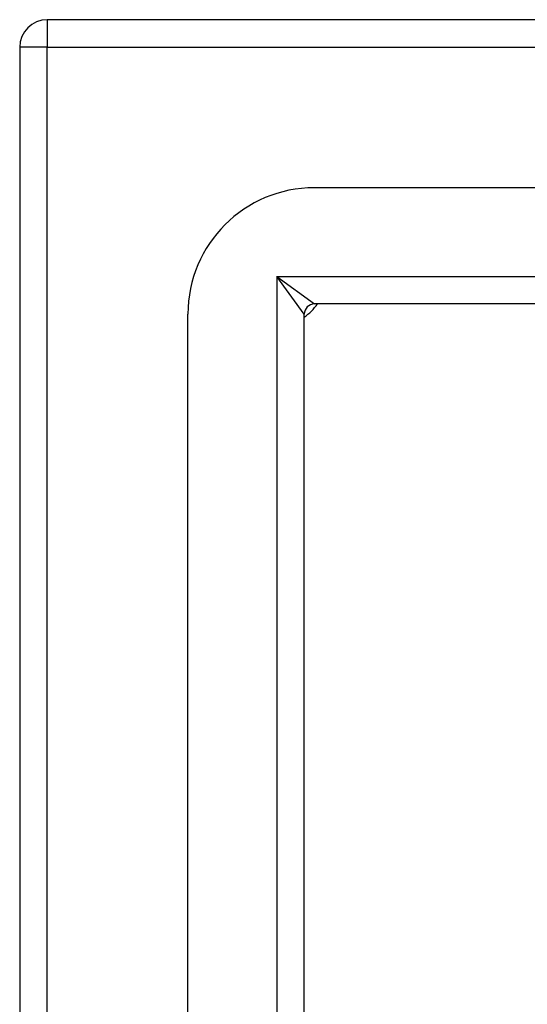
# Model space of a CAD drawing. Header units: inches. Extents: x 6 to 146, y 6 to 80.
# Tile 15 of 55: x 52.7 to 54.24, y 52.29 to 55.29. Entities that reach past the tile are written whole.
import ezdxf

# ---------------------------------------------------------------- set-up
doc = ezdxf.new("R2010")
doc.units = ezdxf.units.IN
doc.header["$MEASUREMENT"] = 0
doc.layers.add('Visible Edges(ANSI)', color=7, linetype='Continuous', lineweight=25)
doc.layers.add('Visible Tangent Edges(ANSI)', color=7, linetype='Continuous', lineweight=25)

msp = doc.modelspace()

# ---------------------------------------------------------------- linework, layer by layer
at = {"layer": 'Visible Edges(ANSI)'}
for p, q in [((72.6135, 55.2862), (52.7815, 55.2862)), ((52.6975, 55.2022), (52.6975, 31.3702)), ((53.5946, 54.7744), (71.8003, 54.7744)), ((71.8003, 54.42), (53.5946, 54.42)), ((53.2093, 32.1833), (53.2093, 54.389)), ((53.5636, 32.1833), (53.5636, 54.389))]:
    msp.add_line(p, q, dxfattribs=at)
for centre, radius, start, end in [((52.7815, 55.2022), 0.084, 90, 180), ((53.5946, 54.389), 0.3853, 90, 180), ((53.5946, 54.389), 0.031, 90, 180), ((53.4475, 54.5362), 0.195, 306.5553, 323.4447)]:
    msp.add_arc(centre, radius, start, end, dxfattribs=at)
at = {"layer": 'Visible Tangent Edges(ANSI)'}
for p, q in [((52.7815, 55.2862), (52.7815, 55.2022)), ((52.7815, 55.2022), (52.6975, 55.2022)), ((52.7815, 55.2022), (72.6135, 55.2022)), ((52.7815, 31.3702), (52.7815, 55.2022)), ((53.4796, 54.504), (53.5946, 54.42)), ((53.5636, 54.389), (53.4796, 54.504)), ((53.4796, 54.504), (71.9153, 54.504)), ((53.4796, 54.504), (53.4796, 32.0683))]:
    msp.add_line(p, q, dxfattribs=at)

doc.saveas('drawing.dxf')
